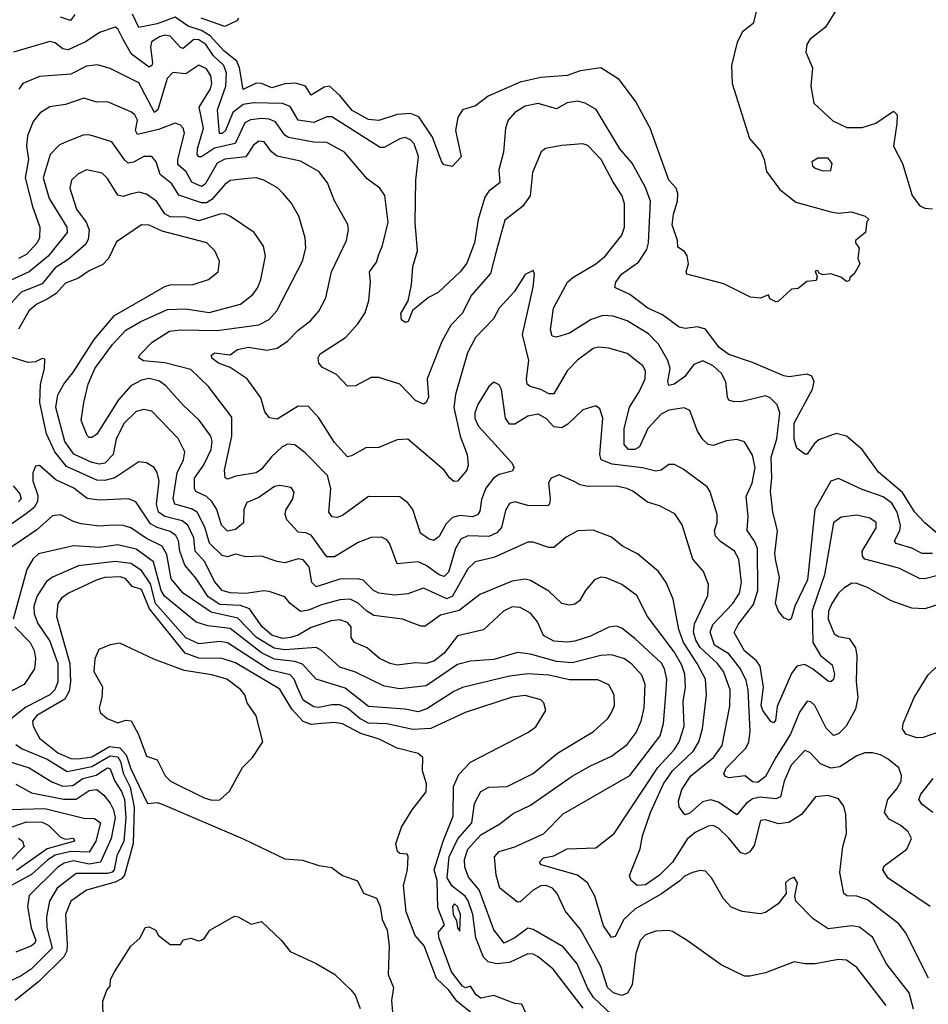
# Model space of a CAD drawing. Extents: x 1678431 to 1860718, y 384618 to 522882.
# Tile 64 of 256: x 1747029 to 1750508, y 446731 to 450500. Entities that reach past the tile are written whole.
import ezdxf

# ---------------------------------------------------------------- set-up
doc = ezdxf.new("R2010")
doc.units = 0

msp = doc.modelspace()

# ---------------------------------------------------------------- linework, layer by layer
at = {"layer": '0CON10XD'}
for points in [[(1749853.3, 450545), (1749838, 450485), (1749797, 450453), (1749776.7, 450413.3), (1749754.4, 450325), (1749757.8, 450255), (1749823.3, 450045), (1749866.9, 449995), (1749879.5, 449965), (1749888.3, 449918.3), (1749918.6, 449878.6), (1749939.6, 449849.6), (1750000.6, 449800.6), (1750135, 449764.2), (1750165, 449759.2), (1750214.1, 449764.1), (1750267, 449747), (1750280, 449735), (1750272.5, 449727.5), (1750267.5, 449685), (1750230, 449655), (1750230, 449645), (1750243.8, 449625), (1750238.8, 449585), (1750246.7, 449565), (1750225, 449527.5), (1750207.5, 449512.5), (1750205, 449500), (1750195, 449497.5), (1750173.8, 449513.8), (1750135, 449527.5), (1750105, 449522.5), (1750090, 449530), (1750085, 449540), (1750075, 449537.5), (1750083.3, 449515), (1750078.6, 449501.4), (1750043, 449497), (1750009.5, 449470.5), (1749985, 449468), (1749935, 449422.5), (1749925, 449420), (1749901.7, 449431.7), (1749897, 449447), (1749866.1, 449433.9), (1749827.7, 449437.7), (1749725, 449489.2), (1749583.3, 449525), (1749580.8, 449535), (1749590, 449565), (1749585.6, 449595.6), (1749575, 449612), (1749549.3, 449629.3), (1749548, 449655), (1749527.3, 449715), (1749532.1, 449755), (1749548.1, 449805), (1749549.5, 449835), (1749543.1, 449855), (1749515.3, 449885), (1749443.5, 450085), (1749387.7, 450187.7), (1749325, 450270.4), (1749255, 450315.3), (1749175, 450304), (1749125, 450286), (1749025, 450277.9), (1748945, 450260.9), (1748822.9, 450207.1), (1748775, 450170.4), (1748725, 450154.4), (1748707.5, 450125), (1748697.3, 450075), (1748720, 449975), (1748685, 449938), (1748655, 449944), (1748645, 449954), (1748609.8, 450049.8), (1748557.7, 450127.7), (1748525, 450140.2), (1748475, 450136.6), (1748405, 450113.5), (1748365, 450118.1), (1748302.7, 450152.7), (1748255, 450209.4), (1748215, 450244.7), (1748195, 450241.4), (1748145, 450210.5), (1748123.2, 450245), (1748087, 450257), (1748045, 450253.9), (1747995, 450239.1), (1747955, 450256), (1747935, 450257.1), (1747885, 450232.5), (1747871, 450315), (1747860.4, 450340.4), (1747810.6, 450380.6), (1747758.2, 450438.2), (1747725, 450458.6), (1747674.6, 450474.6), (1747625, 450510), (1747555.9, 450484.1), (1747485, 450469.6), (1747461.1, 450521.1)], [(1750167.5, 450555), (1750115, 450471.4), (1750055, 450424.2), (1750042.7, 450405), (1750040, 450375), (1750064.4, 450315), (1750058.5, 450245), (1750070.5, 450180.5), (1750143.1, 450113.1), (1750197, 450087), (1750255, 450087.5), (1750306.9, 450103.1), (1750375, 450150), (1750389.2, 450135), (1750387.9, 450102.1), (1750374.7, 450015), (1750409, 449949), (1750446.5, 449826.5), (1750475, 449788.7), (1750495, 449778.5), (1750525, 449776.2)], [(1747240.8, 450519.2), (1747223.2, 450496.8), (1747185, 450509.6)], [(1747867.5, 450505), (1747860, 450495), (1747815, 450474), (1747724.3, 450505)], [(1750564.6, 448514.6), (1750495, 448573.8), (1750455, 448615.4), (1750410.1, 448690.1), (1750317.3, 448767.3), (1750255.7, 448855), (1750195, 448906), (1750155, 448916.2), (1750089.1, 448890.9), (1750072.3, 448877.7), (1750045, 448836.7), (1750035, 448836.7), (1750005, 448860), (1749994.2, 448894.2), (1749994.8, 448954.8), (1750064.3, 449085), (1750070.9, 449115), (1750061.8, 449135), (1750045, 449143.3), (1749975, 449132.8), (1749955, 449135.9), (1749835, 449187.4), (1749745, 449217.8), (1749707.8, 449245), (1749655, 449314.7), (1749625, 449323.4), (1749578.1, 449318.1), (1749555, 449322.2), (1749490.5, 449370.5), (1749433.9, 449395), (1749365, 449447.3), (1749307.5, 449475), (1749311.9, 449495), (1749333.8, 449525), (1749398.5, 449571.5), (1749430.1, 449619.9), (1749436.7, 449645), (1749444.8, 449804.8), (1749425, 449857.5), (1749375, 449950.5), (1749327.1, 450005), (1749236.1, 450156.1), (1749195, 450180.7), (1749165, 450187.9), (1749125, 450181.2), (1749085, 450157.9), (1749015, 450178.7), (1748965, 450168.2), (1748925, 450144.6), (1748900, 450115), (1748888.9, 450085), (1748882.1, 449992.1), (1748863.8, 449925), (1748868.2, 449875), (1748825, 449843.5), (1748810.1, 449819.9), (1748784.1, 449735), (1748770.2, 449645), (1748741.7, 449568.3), (1748715.4, 449535), (1748631.5, 449455), (1748595, 449436.9), (1748533.1, 449386.9), (1748516.7, 449345), (1748505, 449340), (1748491.4, 449351.4), (1748488.8, 449375), (1748516.1, 449423.9), (1748528.9, 449485), (1748534.6, 449555), (1748552.3, 449615), (1748543.8, 449723.8), (1748546.5, 449885), (1748555.8, 449975.8), (1748539.7, 450025), (1748525, 450040), (1748505, 450048.4), (1748485, 450043.6), (1748425, 450010.3), (1748409.2, 450010.8), (1748225, 450127.4), (1748205, 450127.5), (1748155, 450106.8), (1748095.5, 450115.5), (1748065, 450167.2), (1748035, 450179), (1747925, 450181.1), (1747885, 450174.6), (1747845.5, 450145), (1747817.3, 450075), (1747805, 450064.1), (1747793.7, 450063.7), (1747786, 450155), (1747818.7, 450245), (1747820.7, 450295), (1747810.5, 450325), (1747771.9, 450361.9), (1747741.8, 450405), (1747715, 450422.6), (1747696.4, 450423.6), (1747655, 450390), (1747645, 450392.8), (1747605, 450436.4), (1747585, 450440.2), (1747564.6, 450434.6), (1747533.4, 450415), (1747530.4, 450395), (1747537.6, 450335), (1747535, 450324.3), (1747525, 450317.9), (1747457.3, 450367.3), (1747425, 450423.8), (1747405, 450464.4), (1747395, 450471.4), (1747335, 450450.7), (1747284.1, 450415.9), (1747215, 450384.8), (1747195, 450388.6), (1747165, 450410.7), (1747145, 450416.8), (1747005.6, 450375)], [(1748405, 449601.2), (1748418.8, 449635), (1748439.6, 449725), (1748426.9, 449826.9), (1748408, 449855), (1748360, 449890), (1748273.2, 449993.2), (1748205, 450029.2), (1748155, 450030.6), (1748058.2, 450048.2), (1748045, 450057.6), (1748008.5, 450108.5), (1747985, 450119), (1747955, 450121.3), (1747913, 450117), (1747890.9, 450105), (1747854.6, 450025.4), (1747775, 450008.1), (1747725, 449974.8), (1747715, 449974.7), (1747709, 449985), (1747709.6, 450005), (1747732.9, 450085), (1747716.4, 450165), (1747759.3, 450235), (1747764.4, 450255), (1747761.6, 450285), (1747745, 450311.4), (1747715, 450325.4), (1747665, 450292.2), (1747615, 450297.9), (1747593.3, 450275), (1747557.9, 450155), (1747545, 450143.9), (1747485, 450257.6), (1747375, 450312.5), (1747326.7, 450326.7), (1747285, 450321.8), (1747225, 450290.8), (1747105, 450282.2), (1747041.5, 450255), (1747025.7, 450234.3)], [(1750545, 448372), (1750495, 448359), (1750475, 448361.1), (1750395, 448400.3), (1750265.6, 448435), (1750255.8, 448445.8), (1750254.7, 448465), (1750308.2, 448555), (1750309.1, 448575), (1750285, 448591.5), (1750235, 448602.6), (1750174.8, 448595.2), (1750145.8, 448574.2), (1750110.4, 448375), (1750098.1, 448338.1), (1750063.6, 448236.4), (1750066.2, 448115), (1750095, 448065.3), (1750140.2, 448030.2), (1750148.9, 447995), (1750145.8, 447974.2), (1750135, 447965.5), (1750125, 447968.2), (1750065.4, 448015.4), (1750035, 448031.7), (1750005.5, 448024.5), (1749985, 447996.4), (1749930, 447870), (1749923.4, 447816.6), (1749915, 447807.5), (1749905, 447812.9), (1749875, 447854.7), (1749868.3, 447875), (1749877.4, 447945), (1749864.4, 448024.4), (1749850.8, 448045), (1749805, 448084.2), (1749764.4, 448154.4), (1749780.2, 448185), (1749839, 448261), (1749855.2, 448315.2), (1749853.8, 448475), (1749843.2, 448503.2), (1749815, 448544.5), (1749818.8, 448598.8), (1749811.2, 448675), (1749833.9, 448725), (1749844.8, 448785.2), (1749835, 448833.3), (1749803.9, 448883.9), (1749775, 448892.1), (1749735, 448887.1), (1749685, 448870), (1749665, 448873.8), (1749645, 448892.2), (1749624.3, 448924.3), (1749595, 449004.2), (1749573.7, 449013.7), (1749515, 449004.4), (1749485, 448989.8), (1749434, 448935), (1749402.1, 448865), (1749385, 448853.8), (1749360, 448855), (1749344, 448874), (1749343.8, 448933.8), (1749363.8, 449016.2), (1749401.7, 449075), (1749424.7, 449125), (1749425.9, 449155), (1749415.5, 449175), (1749355, 449222.3), (1749285, 449242.7), (1749245, 449246.7), (1749225, 449241.2), (1749165, 449196.2), (1749125.8, 449155.8), (1749075, 449067.3), (1749055, 449066.9), (1749025, 449083.5), (1748984, 449095), (1748972.5, 449105), (1748969.3, 449125), (1748978.4, 449195), (1748954.2, 449295), (1748995.6, 449475.6), (1749000, 449525), (1748995, 449540), (1748965, 449523.8), (1748922.6, 449457.4), (1748865, 449395.6), (1748843.8, 449355), (1748775, 449283.8), (1748744.2, 449225), (1748697.3, 449065), (1748691.3, 449015), (1748715.2, 448905.2), (1748742.3, 448835), (1748746.8, 448795), (1748740.8, 448775), (1748705, 448733.6), (1748691.7, 448731.7), (1748675, 448745.7), (1748654.4, 448775), (1748515, 448893.6), (1748475, 448891.1), (1748405, 448861.9), (1748355, 448861.4), (1748300.3, 448829.7), (1748285, 448826.9), (1748235, 448881.5), (1748175, 448975.6), (1748135, 449018.5), (1748095, 449020), (1748015, 448970.5), (1747985.5, 448975.5), (1747968, 448998), (1747952.2, 449052.2), (1747900, 449125), (1747835, 449168.9), (1747790, 449185), (1747765, 449204.4), (1747763.5, 449215), (1747775, 449224.4), (1747835, 449216.5), (1747862.7, 449237.3), (1747905, 449245.8), (1747975, 449235.2), (1748015, 449241.9), (1748055, 449269.7), (1748095, 449311.3), (1748142.7, 449347.3), (1748175, 449384.3), (1748201.5, 449435), (1748222.5, 449535), (1748280.4, 449655), (1748287.7, 449695), (1748285.3, 449715.3), (1748235, 449805.7), (1748208.2, 449875), (1748175, 449919.2), (1748105, 449958.6), (1748015, 449977.8), (1747993.8, 449993.8), (1747965, 450032.3), (1747945, 450035.3), (1747925, 450020), (1747894.7, 449975.3), (1747814.6, 449965.4), (1747785, 449950.5), (1747739.9, 449870.1), (1747725, 449861.3), (1747687.9, 449877.9), (1747667.1, 449917.1), (1747634.8, 449945), (1747634.2, 449965), (1747660, 450065), (1747655.5, 450085), (1747645, 450095.6), (1747625, 450103.3), (1747560.9, 450079.1), (1747480.3, 450060.3), (1747473.2, 450075), (1747479.7, 450115), (1747470, 450135), (1747455, 450146.7), (1747365, 450185.3), (1747325, 450184.2), (1747275, 450198.8), (1747205, 450174.7), (1747145, 450166), (1747107.1, 450142.9), (1747080.5, 450109.5), (1747059.6, 450055), (1747054.8, 450015), (1747063.1, 449965), (1747050.3, 449895), (1747078.3, 449785), (1747106.4, 449705), (1747104.8, 449665), (1747096.2, 449645), (1747055, 449600.4), (1747025, 449586)], [(1750575, 448270.4), (1750495, 448244.1), (1750445, 448246.8), (1750366, 448275), (1750275, 448325.9), (1750235, 448341.5), (1750215, 448342.2), (1750185, 448323.8), (1750164, 448305), (1750139.1, 448265), (1750126.7, 448235), (1750125.3, 448205), (1750148.4, 448148.4), (1750165, 448138.7), (1750205, 448131.2), (1750229.8, 448095), (1750234.2, 448065), (1750231.6, 447965), (1750238.5, 447905), (1750229.9, 447860.1), (1750194, 447795), (1750165, 447765.5), (1750145, 447759.1), (1750117.7, 447787.7), (1750073.8, 447875), (1750059.1, 447889.1), (1750045, 447890.9), (1750015, 447848.8), (1749981.3, 447765), (1749924, 447675), (1749885, 447602.3), (1749855, 447580.3), (1749835, 447582.2), (1749806.7, 447605), (1749745, 447598), (1749732.2, 447602.2), (1749725, 447612.5), (1749734.8, 447635), (1749809.2, 447710.8), (1749821.1, 447735), (1749825.6, 447775), (1749818.4, 447935), (1749810.6, 447970.6), (1749788.8, 448015), (1749745, 448072.5), (1749689.5, 448105), (1749672.8, 448155), (1749683.5, 448185), (1749760, 448265), (1749785.2, 448305), (1749793, 448345), (1749782.4, 448435), (1749766.2, 448465), (1749712.3, 448502.3), (1749693, 448523), (1749690.3, 448545), (1749699.6, 448575), (1749700.4, 448605), (1749673, 448693), (1749661.4, 448711.4), (1749569.4, 448779.4), (1749536.8, 448796.8), (1749515, 448797.1), (1749485, 448775.4), (1749465, 448771.6), (1749414.5, 448784.5), (1749298.3, 448798.3), (1749256.1, 448815), (1749250.4, 448835), (1749261.8, 448975), (1749250.6, 449010.6), (1749235, 449022), (1749185, 449006.5), (1749128.5, 448951.5), (1749105, 448936.8), (1749075, 448941.2), (1749045, 448972.5), (1749015, 448990), (1748975, 448981.9), (1748925, 448951.2), (1748905, 448951.5), (1748890, 448975), (1748873.6, 449083.6), (1748865, 449102.5), (1748845, 449112.5), (1748825, 449095.7), (1748783.8, 449026.2), (1748771.4, 448995), (1748771.9, 448975), (1748785.3, 448945), (1748911.8, 448805), (1748922.5, 448785), (1748915, 448771.5), (1748865, 448759), (1748842.9, 448745), (1748814.2, 448705.8), (1748797.3, 448662.7), (1748791.5, 448618.5), (1748783.5, 448605), (1748763.8, 448596.2), (1748715, 448601.6), (1748686.3, 448593.7), (1748661, 448569), (1748635, 448521.1), (1748615, 448506.5), (1748595, 448512.2), (1748564.1, 448534.1), (1748534.6, 448625), (1748515, 448650.9), (1748485, 448673.8), (1748365, 448673.9), (1748265, 448602.3), (1748245, 448594.7), (1748226.2, 448596.2), (1748212.5, 448615), (1748220.8, 448705), (1748207.6, 448755), (1748121.9, 448841.9), (1748082.4, 448872.4), (1748055, 448874.7), (1748034.6, 448865), (1747993.3, 448826.7), (1747955, 448779.2), (1747935, 448765.7), (1747857.3, 448752.7), (1747825, 448740.9), (1747815.4, 448745.4), (1747812.9, 448775), (1747842, 448905), (1747841.7, 448978.3), (1747752.4, 449095), (1747685, 449160.8), (1747585, 449186.3), (1747503.3, 449193.3), (1747485.7, 449205), (1747488.1, 449215), (1747536.9, 449265), (1747602.5, 449307.5), (1747645, 449312.5), (1747785, 449310), (1747945, 449331.4), (1747985, 449352.5), (1748013.9, 449385), (1748111.6, 449575), (1748124.6, 449625), (1748122.9, 449665), (1748098.1, 449748.1), (1748069.1, 449799.1), (1748038.1, 449835), (1748015.8, 449855.8), (1747964.2, 449885), (1747935, 449894.1), (1747902.4, 449892.4), (1747835, 449884.2), (1747815, 449869.4), (1747765, 449811.2), (1747745, 449799.3), (1747725, 449798.7), (1747638.1, 449828.1), (1747611.6, 449871.6), (1747566.8, 449906.8), (1747552.2, 449955), (1747535, 449976.1), (1747505, 449976.6), (1747465, 449954.7), (1747445, 449950.9), (1747431.4, 449961.4), (1747381.6, 450031.6), (1747295, 450058.8), (1747272.8, 450057.2), (1747205, 450031.5), (1747180.7, 450019.3), (1747146.1, 449983.9), (1747119, 449895), (1747142.4, 449815), (1747209.2, 449705), (1747210.6, 449685), (1747138.8, 449595), (1747064.9, 449535.1), (1746995, 449502.9)], [(1750525, 448456.6), (1750485, 448455.8), (1750445, 448476.2), (1750384.8, 448494.8), (1750378.9, 448505), (1750399, 448545), (1750401.9, 448565), (1750389.4, 448615), (1750368.6, 448648.6), (1750335, 448672.8), (1750255, 448701.2), (1750165, 448743.8), (1750135, 448732.7), (1750074, 448625), (1750046.4, 448355), (1749996.7, 448255), (1749983.4, 448206.6), (1749975, 448201.1), (1749955, 448210.4), (1749935, 448235.6), (1749922.9, 448265), (1749938.9, 448365), (1749925, 448428.8), (1749921.2, 448455), (1749931.1, 448545), (1749913.2, 448615), (1749903.8, 448695), (1749909.3, 448745), (1749907.2, 448825), (1749928.2, 448895), (1749940.2, 448995), (1749929.6, 449025), (1749902.3, 449052.3), (1749885, 449059.6), (1749795, 449038.4), (1749765, 449036.9), (1749745, 449043.3), (1749738.9, 449055), (1749733.1, 449113.1), (1749715.9, 449145), (1749685, 449174.8), (1749645, 449194.1), (1749610, 449180), (1749575, 449132.6), (1749535, 449104.1), (1749515, 449099.2), (1749510.8, 449115), (1749520, 449165), (1749511.6, 449195), (1749475, 449257.3), (1749436.9, 449296.9), (1749355, 449347.2), (1749302, 449365), (1749262.5, 449367.5), (1749218, 449352), (1749135, 449299.2), (1749085, 449284.2), (1749068.6, 449288.6), (1749062.2, 449312.2), (1749072.8, 449395), (1749127.2, 449495), (1749146.9, 449513.1), (1749235.4, 449565), (1749271.5, 449595), (1749334.5, 449675), (1749344.6, 449705), (1749344.7, 449795), (1749336.6, 449825), (1749299.8, 449879.8), (1749255.3, 449965), (1749205, 450017.7), (1749185, 450024.6), (1749105, 450018), (1749043.1, 450006.9), (1749026.3, 449993.7), (1748993.4, 449915), (1748984.2, 449825), (1748954, 449785), (1748887.4, 449732.6), (1748855, 449618), (1748831.5, 449528.5), (1748758.8, 449445), (1748723.3, 449375), (1748679.7, 449330.3), (1748645, 449267.8), (1748589.6, 449125), (1748594.5, 449055), (1748585.4, 449034.6), (1748575, 449028.6), (1748545, 449042.2), (1748485, 449104.5), (1748405, 449130), (1748375, 449129.6), (1748315, 449098.2), (1748285, 449096.5), (1748242, 449142), (1748188.8, 449168.8), (1748174.4, 449185), (1748172.5, 449205), (1748179.7, 449220.3), (1748276.3, 449283.7), (1748324, 449336), (1748352.2, 449377.8), (1748366.2, 449425), (1748372.2, 449495), (1748368.9, 449535), (1748395, 449571.4), (1748405, 449601.2)], [(1750105, 449920.9), (1750135, 449922), (1750139.7, 449949.7), (1750125, 449970), (1750085, 449970), (1750062.9, 449955), (1750065, 449940), (1750075, 449931.1), (1750105, 449920.9)], [(1750515, 447104.5), (1750355, 447213.9), (1750334.5, 447245), (1750338.8, 447261.2), (1750426.7, 447325), (1750444.5, 447365), (1750431.2, 447391.2), (1750402.9, 447415), (1750358.8, 447438.8), (1750340.4, 447465), (1750353.4, 447515), (1750387.8, 447555), (1750403.8, 447585), (1750406.3, 447606.3), (1750395.3, 447635.3), (1750355, 447669.1), (1750325, 447685.4), (1750295, 447693.5), (1750265, 447693.3), (1750235, 447681.5), (1750170.1, 447639.9), (1750135, 447634.3), (1750095, 447651.4), (1750055, 447694.6), (1750035, 447702.3), (1749983.8, 447646.2), (1749956.3, 447585), (1749942.8, 447525), (1749925, 447517.2), (1749865, 447523), (1749835, 447517.6), (1749810.5, 447499.5), (1749775, 447456.1), (1749705, 447504.3), (1749675, 447513.2), (1749644.2, 447505.8), (1749595, 447462.2), (1749576, 447456), (1749555, 447486.7), (1749551.8, 447508.2), (1749565, 447552.9), (1749598.6, 447605), (1749685.3, 447675), (1749719, 447721), (1749748.3, 447871.7), (1749749.2, 447935), (1749723.5, 448005), (1749701.1, 448035), (1749635, 448096), (1749618.1, 448125), (1749609.6, 448155), (1749613.1, 448186.9), (1749663.5, 448295), (1749667.2, 448337.2), (1749647.4, 448387.4), (1749607.3, 448435), (1749565.9, 448565.9), (1749537.6, 448607.6), (1749478.7, 448638.7), (1749432.9, 448652.9), (1749376.9, 448695), (1749354, 448705), (1749315, 448714.1), (1749205, 448712.3), (1749175, 448719.1), (1749155, 448730.9), (1749095, 448756.9), (1749064.2, 448745), (1749053.8, 448726.2), (1749060.6, 448665), (1749057.9, 448645), (1749051.1, 448638.9), (1748975, 448640.4), (1748925.3, 448654.7), (1748905, 448647.7), (1748889.1, 448620.9), (1748873.8, 448556.2), (1748856, 448535), (1748825, 448521.2), (1748745, 448524.3), (1748718.6, 448511.4), (1748698.5, 448475), (1748670.7, 448385), (1748655, 448368.9), (1748635, 448374.8), (1748585, 448410.2), (1748555, 448423.8), (1748475, 448416.9), (1748445, 448495.6), (1748435, 448508.9), (1748415, 448518.9), (1748375, 448518.2), (1748325, 448498.5), (1748235, 448443.4), (1748205, 448443.5), (1748145, 448525.9), (1748125, 448535.8), (1748095, 448538.5), (1748052.5, 448585), (1748045.3, 448605), (1748047.8, 448622.2), (1748075.5, 448665), (1748080.7, 448690.7), (1748068.8, 448708.8), (1748025, 448716.9), (1748005, 448713.4), (1747945, 448670.9), (1747898.3, 448651.7), (1747888, 448625), (1747886.7, 448573.3), (1747855, 448548.2), (1747825, 448542.1), (1747801.3, 448565), (1747784.4, 448625), (1747765.1, 448655.1), (1747745, 448674.2), (1747703.8, 448693.8), (1747697.9, 448705), (1747698.9, 448745), (1747734.9, 448795.1), (1747762, 448855), (1747765.7, 448885), (1747760.6, 448905), (1747716.5, 448966.5), (1747655, 449023.8), (1747588.6, 449098.6), (1747565, 449115.7), (1747525, 449125.9), (1747495, 449119.6), (1747455, 449097.6), (1747407.9, 449045), (1747325, 448913.1), (1747305, 448900.6), (1747295, 448900), (1747287.4, 448907.4), (1747264.7, 448965), (1747275.2, 449034.8), (1747291.5, 449105), (1747316.7, 449165), (1747385, 449255.9), (1747435, 449310.7), (1747493.1, 449345), (1747595, 449390.9), (1747665, 449393.4), (1747755, 449378.3), (1747875, 449410.3), (1747921.9, 449448.1), (1747941.2, 449475), (1747952.9, 449505), (1747970.4, 449595), (1747963.1, 449633.1), (1747927.5, 449685), (1747835.9, 449745.9), (1747815, 449756), (1747795.3, 449755.3), (1747715, 449730), (1747665, 449743.3), (1747605, 449744.8), (1747585, 449756.5), (1747552.4, 449805), (1747515, 449831.8), (1747485, 449839.1), (1747451.8, 449831.8), (1747425, 449823.5), (1747405, 449828.5), (1747365, 449892.3), (1747345, 449912.8), (1747285, 449925.3), (1747251.5, 449908.5), (1747227.3, 449885), (1747221.6, 449855), (1747246.9, 449775), (1747283.3, 449725), (1747295.4, 449695.4), (1747291.5, 449658.5), (1747280.7, 449639.3), (1747215, 449582.2), (1747165, 449550.4), (1747115, 449488.3), (1747035, 449456.8), (1746985, 449401.9)], [(1750509.1, 446830.9), (1750420.7, 447005), (1750395, 447039.2), (1750275, 447130.9), (1750235, 447144.2), (1750196.4, 447146.4), (1750184.6, 447155), (1750170, 447235), (1750181.4, 447335), (1750195.6, 447385), (1750192.9, 447457.1), (1750185, 447488.8), (1750165, 447517.1), (1750125, 447530), (1750076.7, 447525), (1750022.9, 447457.1), (1749973.7, 447426.3), (1749935, 447421.8), (1749885, 447436.8), (1749866.1, 447433.9), (1749841.6, 447338.4), (1749825, 447314.6), (1749808.8, 447305), (1749790, 447310), (1749745, 447366), (1749705, 447404.7), (1749685, 447414.7), (1749665, 447413.1), (1749615, 447388.5), (1749585, 447362.7), (1749567.6, 447335), (1749529.2, 447275), (1749478.9, 447225), (1749425, 447187.8), (1749393.8, 447185), (1749371.2, 447205), (1749364.2, 447224.2), (1749404.5, 447325.5), (1749413.9, 447376.1), (1749444.1, 447465), (1749494.5, 447575), (1749528.6, 447625), (1749609.4, 447700.6), (1749629.2, 447735), (1749644, 447785), (1749658.7, 447915), (1749654.8, 447975), (1749623.8, 448035), (1749570.9, 448115), (1749553, 448165), (1749532, 448282), (1749504.6, 448345), (1749475, 448387.5), (1749418.5, 448435), (1749395.3, 448455.3), (1749337.3, 448485), (1749295, 448518.8), (1749225, 448546.1), (1749166.9, 448543.1), (1749121.7, 448518.3), (1749075, 448479.1), (1749055, 448478.8), (1748995, 448499.5), (1748975, 448499.5), (1748845, 448440.9), (1748773.1, 448425), (1748745, 448397.9), (1748686.7, 448293.3), (1748665, 448282.7), (1748575, 448323), (1748515, 448302.5), (1748465, 448297.1), (1748405, 448304.5), (1748384.2, 448315), (1748345, 448353.9), (1748325, 448359.7), (1748255, 448357.6), (1748165, 448328.1), (1748147.5, 448345), (1748137.1, 448405), (1748115, 448431.8), (1748095, 448436.2), (1748045, 448420.5), (1748015.2, 448425.2), (1747954.5, 448445.5), (1747895, 448443.8), (1747855, 448453.8), (1747825, 448444), (1747805, 448448.5), (1747756.2, 448496.2), (1747737.6, 448557.6), (1747709.2, 448615), (1747687.2, 448627.2), (1747623.4, 448645), (1747616.7, 448665), (1747631.6, 448765), (1747656.1, 448815), (1747660.9, 448845), (1747636.3, 448896.3), (1747535, 449001.5), (1747505, 449007.3), (1747475, 448999.6), (1747428.9, 448955), (1747398.3, 448895), (1747387.1, 448835), (1747355, 448802.3), (1747335, 448798.5), (1747305, 448804.5), (1747236.8, 448836.8), (1747201.8, 448885), (1747168, 449015), (1747175, 449063.1), (1747197.6, 449105), (1747235, 449152), (1747314.6, 449275.4), (1747392.5, 449367.5), (1747585, 449478.8), (1747605.3, 449484.7), (1747693.6, 449486.4), (1747752.5, 449505), (1747788.6, 449535), (1747794.5, 449575), (1747776.9, 449615), (1747746, 449646), (1747575, 449689.8), (1747525, 449712.7), (1747495.8, 449714.2), (1747400.1, 449649.9), (1747369.6, 449585), (1747347.9, 449562.1), (1747295, 449537.8), (1747255, 449509.7), (1747205, 449491.6), (1747168.4, 449451.6), (1747135, 449429.5), (1747095, 449410.7), (1747065, 449386.3), (1747024.5, 449315.5)], [(1750452.1, 446712.1), (1750434.7, 446775), (1750348.4, 446885), (1750295, 446987.7), (1750245, 447025.3), (1750215, 447030.8), (1750125, 447020), (1750067.7, 447057.7), (1750000.8, 447125), (1749997.5, 447145), (1750008, 447195), (1749995, 447216.7), (1749975, 447208.8), (1749961.2, 447195), (1749963.8, 447155), (1749934, 447115), (1749885, 447082), (1749865, 447077.1), (1749795, 447085.6), (1749753.1, 447103.1), (1749724.6, 447134.6), (1749678.6, 447215), (1749655, 447240), (1749635, 447242.9), (1749605, 447235.4), (1749575, 447220.9), (1749557.1, 447202.9), (1749486.3, 447153.7), (1749384.7, 447095), (1749342.7, 447055), (1749309.4, 446990.6), (1749295, 446986.5), (1749265, 447030.6), (1749231.4, 447145), (1749203.3, 447195), (1749164.6, 447224.6), (1749026, 447265), (1749020, 447275), (1749035, 447291.2), (1749075, 447298.9), (1749125, 447325.8), (1749235, 447330), (1749305, 447384.3), (1749473.1, 447636.9), (1749535, 447704.3), (1749554.4, 447735), (1749573.3, 447795), (1749570.2, 447889.8), (1749579, 447945), (1749575.9, 447995), (1749565, 448028.7), (1749535, 448080.2), (1749432.5, 448215), (1749392.5, 448295), (1749335, 448338.2), (1749275, 448363.6), (1749253.8, 448366.2), (1749230, 448355), (1749195.6, 448315), (1749172.9, 448275), (1749155, 448262.2), (1749135, 448258.9), (1749105, 448265.5), (1749055, 448311.5), (1748985, 448353.3), (1748965, 448357.5), (1748915, 448350.2), (1748790.6, 448299.4), (1748712, 448238), (1748640.3, 448219.7), (1748582.3, 448177.7), (1748565, 448178.2), (1748495, 448204.7), (1748385, 448218.4), (1748358.2, 448235), (1748325, 448266.2), (1748295, 448281.2), (1748255, 448279.4), (1748185, 448260.1), (1748135, 448238.8), (1748105, 448234.7), (1748064.4, 448265), (1748045, 448290), (1747985, 448310.9), (1747963.8, 448313.8), (1747895, 448303.8), (1747835, 448305.6), (1747805, 448314.8), (1747775, 448348.9), (1747738.5, 448425), (1747701.4, 448465), (1747696.6, 448516.6), (1747672.5, 448565), (1747651.9, 448581.9), (1747585, 448598.4), (1747561.2, 448615), (1747553, 448645), (1747563, 448733), (1747556.2, 448766.2), (1747544.3, 448785), (1747515, 448803.6), (1747485, 448807.1), (1747393.7, 448746.3), (1747355, 448736.4), (1747325, 448736.7), (1747208.9, 448788.9), (1747164.2, 448845), (1747132.3, 448915), (1747106, 449034), (1747109.2, 449105), (1747124.2, 449164.2), (1747125, 449200), (1747115, 449203.3), (1747089.8, 449190.2), (1747062.1, 449187.9), (1746932.4, 449227.6)], [(1750346.6, 446726.6), (1750235, 446871.8), (1750195, 446900), (1750165, 446902), (1750075, 446886.1), (1750035, 446885.5), (1749995, 446893.5), (1749885, 446850.8), (1749825, 446837.8), (1749805, 446838.9), (1749715, 446881.5), (1749585, 446975.5), (1749528.8, 447008.8), (1749513.6, 447013.6), (1749465, 447010.4), (1749425, 446996.9), (1749405.6, 446974.4), (1749388.3, 446925), (1749374.7, 446805), (1749356.8, 446773.2), (1749335, 446764.7), (1749302.5, 446775), (1749280.3, 446795), (1749253.9, 446875), (1749227.4, 446925), (1749177, 447017), (1749118.2, 447088.2), (1749087.1, 447155), (1749068.9, 447175), (1749045, 447185.2), (1749025, 447183.8), (1748995, 447167.1), (1748945, 447122.7), (1748935, 447121.5), (1748867.1, 447175), (1748853.3, 447225), (1748847.8, 447295), (1748865.7, 447315), (1748925, 447334), (1749035, 447383.3), (1749110.7, 447459.3), (1749365, 447606), (1749481.2, 447758.8), (1749494.8, 447805), (1749503, 447917), (1749506.7, 447975), (1749497.9, 448015), (1749486.4, 448036.4), (1749385, 448131.1), (1749335, 448170), (1749315, 448177.7), (1749285, 448174.1), (1749215, 448140.5), (1749155, 448121.2), (1749125, 448116.4), (1749075, 448120.2), (1749035, 448142.1), (1749011.3, 448195), (1748985, 448228.5), (1748945, 448250), (1748915, 448251.6), (1748881.8, 448235), (1748805, 448164.6), (1748705, 448140.9), (1748655, 448074.3), (1748615, 448044.8), (1748585, 448034.7), (1748545, 448037.6), (1748475, 448029.1), (1748447.5, 448035), (1748406.9, 448055), (1748359.4, 448095), (1748311.4, 448115), (1748297.8, 448135), (1748298.4, 448175), (1748285, 448192.3), (1748255, 448202.9), (1748221.4, 448198.6), (1748145, 448173.3), (1748095, 448144.2), (1748065.6, 448135), (1748035, 448131.2), (1747995, 448144), (1747957.9, 448175), (1747909.3, 448245), (1747875, 448256.7), (1747795, 448260.6), (1747750.3, 448290.3), (1747705, 448361.1), (1747661.4, 448411.4), (1747641.8, 448465), (1747637.5, 448505), (1747626.9, 448525), (1747605, 448540.5), (1747555, 448555.4), (1747530.1, 448570.1), (1747474.4, 448654.4), (1747445.2, 448665.2), (1747335, 448660.7), (1747287.4, 448667.4), (1747236.5, 448706.5), (1747168, 448738), (1747105, 448793.3), (1747089.1, 448790.9), (1747079.2, 448765), (1747079.7, 448735), (1747098.2, 448678.2), (1747097.8, 448655), (1747085, 448632.9), (1747055, 448608.9), (1746911.2, 448508.8)], [(1747003.9, 448715), (1747029.4, 448685), (1747034.8, 448665), (1747025, 448654.5)], [(1749295, 446691.7), (1749226.6, 446756.6), (1749203.8, 446793.8), (1749163.8, 446885), (1749110.2, 446950.2), (1748995, 447016.8), (1748975, 447022.2), (1748925, 446985.3), (1748883.8, 446965), (1748845, 447016.2), (1748789.1, 447169.1), (1748747.1, 447217.1), (1748733.6, 447255), (1748732.4, 447285), (1748745.2, 447325), (1748795, 447379), (1748868.1, 447421.9), (1748918.4, 447461.6), (1748985, 447493.4), (1749145, 447603.5), (1749215, 447644.1), (1749295, 447680.7), (1749355, 447724.7), (1749389.4, 447770.6), (1749408.4, 447815), (1749419.8, 447865), (1749423.8, 447955), (1749411, 447991), (1749373.1, 448033.1), (1749345, 448052.5), (1749295, 448068.1), (1749255, 448066.1), (1749145, 448038.2), (1749085, 448043.5), (1748985, 448071), (1748935, 448077.8), (1748845, 448050.4), (1748755.6, 448044.4), (1748705, 448031.6), (1748585, 447950.2), (1748485, 447937.8), (1748425, 447948.5), (1748315, 448002.6), (1748255, 448021.6), (1748185, 448085.3), (1748165, 448095.9), (1748045, 448087.4), (1748004.2, 448094.2), (1747936.4, 448135), (1747865, 448209.1), (1747761.9, 448231.9), (1747654.7, 448305), (1747609, 448359), (1747593, 448453), (1747574.6, 448484.6), (1747515, 448514.2), (1747455, 448555.2), (1747425, 448563.5), (1747384.7, 448564.7), (1747335, 448561), (1747265, 448570.5), (1747235, 448578.2), (1747185, 448603.8), (1747155, 448600.9), (1747095, 448546.7), (1746975.2, 448464.8)], [(1749186.3, 446716.3), (1749072.4, 446865), (1749015, 446912), (1748995, 446922.7), (1748975, 446924), (1748905, 446891), (1748855.4, 446885.4), (1748823.4, 446893.4), (1748805, 446911.6), (1748776.1, 446985), (1748764.1, 447075), (1748746.7, 447126.7), (1748734.5, 447144.5), (1748685, 447182.8), (1748665.9, 447215), (1748673.6, 447295), (1748706.5, 447363.5), (1748760.7, 447425), (1748770.2, 447499.8), (1748795.2, 447544.8), (1748825, 447562), (1748895.2, 447564.8), (1748995, 447614.7), (1749087.9, 447692.1), (1749226.7, 447775), (1749281.5, 447825), (1749294.6, 447845), (1749306.2, 447875), (1749305.5, 447915), (1749285, 447953.3), (1749242.8, 447972.8), (1749135, 447972.9), (1749055, 447990.5), (1748975, 447996.3), (1748905, 447987.1), (1748725, 447943), (1748691.7, 447928.3), (1748587.7, 447862.3), (1748555, 447850.2), (1748505, 447860.7), (1748365, 447870), (1748275, 447940.5), (1748165, 447975.9), (1748112.3, 448032.3), (1748082.5, 448042.5), (1748005, 448052.2), (1747955.6, 448075.6), (1747835, 448168.8), (1747749.2, 448179.2), (1747705, 448193.8), (1747583.2, 448293.2), (1747571.1, 448315), (1747541.6, 448425), (1747475, 448472.4), (1747405, 448489.5), (1747335, 448479.5), (1747235, 448485.2), (1747201.6, 448478.4), (1747101.1, 448455), (1747080, 448435), (1747056.1, 448395), (1747004.7, 448205)], [(1748975, 446680), (1748951.7, 446731.7), (1748925, 446733.8), (1748845, 446764.6), (1748794.5, 446754.5), (1748777.1, 446767.1), (1748755, 446800), (1748736.7, 446793.3), (1748725, 446800), (1748682.2, 446855), (1748633.9, 446986.1), (1748632.8, 447007.2), (1748656.2, 447035), (1748630.5, 447100.5), (1748627.1, 447205), (1748615.9, 447245), (1748650.3, 447355), (1748689.5, 447450.5), (1748690.4, 447565), (1748710.2, 447609.8), (1748755, 447657.4), (1748975, 447771.4), (1749005, 447792.5), (1749043.8, 447855), (1749036, 447885), (1749025, 447895.8), (1748965, 447913.3), (1748915, 447906.7), (1748735, 447847.7), (1748603.6, 447786.4), (1748535, 447782.4), (1748435, 447804.3), (1748365, 447807.4), (1748333.3, 447823.3), (1748284.5, 447864.5), (1748255, 447877.2), (1748225, 447877.2), (1748175, 447866.3), (1748155, 447868.9), (1748115, 447895.3), (1748093, 447943), (1748080.6, 447975), (1748065, 447992), (1747985, 448011.4), (1747825, 448114.2), (1747795, 448119), (1747715, 448110.2), (1747665, 448133.9), (1747549.7, 448265), (1747530.6, 448340.6), (1747495, 448391.3), (1747455, 448417.7), (1747395, 448425.7), (1747255, 448408.7), (1747155, 448366.1), (1747131.4, 448348.6), (1747095.9, 448294.1), (1747083.4, 448255), (1747084.8, 448225), (1747098.6, 448188.6), (1747145, 448121.2), (1747175.6, 448035), (1747175.2, 447965), (1747164.3, 447935), (1747144.7, 447915), (1747052.4, 447867.6), (1746997.6, 447825)], [(1748765, 446692.2), (1748702.8, 446742.8), (1748673, 446785), (1748625, 446830), (1748577.8, 446955), (1748544, 446994), (1748508.8, 447085), (1748499.2, 447185), (1748514, 447245), (1748516.2, 447296.2), (1748513.3, 447305), (1748485, 447307.5), (1748475.5, 447315.5), (1748469.2, 447345), (1748491, 447409), (1748532, 447475), (1748585.5, 447544.5), (1748587.5, 447575), (1748571.1, 447625), (1748573.1, 447675), (1748555, 447690.5), (1748475, 447710.8), (1748405.6, 447745), (1748335, 447766.9), (1748265, 447804.8), (1748235, 447809.8), (1748184.6, 447805.4), (1748145, 447802.1), (1748115, 447813.4), (1748070.8, 447860.8), (1748025, 447936.7), (1747855, 448037.3), (1747805, 448054.8), (1747715, 448055.6), (1747663.1, 448075), (1747525.9, 448245), (1747495, 448318.3), (1747460.3, 448330.3), (1747435, 448359), (1747415, 448367), (1747355, 448364.8), (1747325.4, 448355), (1747215.5, 448304.5), (1747188.9, 448285), (1747175.8, 448265), (1747170.6, 448215), (1747221.3, 448035), (1747224, 447965), (1747219, 447929), (1747201.5, 447898.5), (1747095, 447836.8), (1747078.6, 447815), (1747080.7, 447795), (1747105, 447749.7), (1747175, 447693.4), (1747225, 447671.5), (1747255, 447670.2), (1747305, 447677.9), (1747372.7, 447717.3), (1747412.6, 447712.6), (1747437.4, 447685), (1747455, 447631.7), (1747518.8, 447498.8), (1747555, 447502.7), (1747575, 447497.3), (1747885, 447364.3), (1748045, 447286.9), (1748112.3, 447282.3), (1748175, 447262), (1748225, 447253.8), (1748247, 447237), (1748265, 447224), (1748323, 447203), (1748346.1, 447156.1), (1748395, 447137.5), (1748410, 447105), (1748416.7, 447055), (1748436.2, 447015), (1748443.9, 446953.9), (1748440, 446845), (1748460, 446795), (1748452.5, 446745), (1748457.8, 446685)], [(1747010.5, 448175), (1747069.1, 448115), (1747084.7, 448085), (1747090, 448055), (1747085.3, 448015), (1747046.4, 447955), (1746975, 447918.2)], [(1747765, 447512.7), (1747795, 447512.9), (1747833, 447547), (1747882.7, 447637.3), (1747921.2, 447675), (1747960, 447735), (1747934.3, 447835), (1747900, 447885), (1747891.2, 447915), (1747875, 447936), (1747822, 447975), (1747765, 447991.3), (1747658.9, 448008.9), (1747542.4, 448052.4), (1747413, 448113), (1747375, 448106.7), (1747331.7, 448088.3), (1747317, 448053), (1747313.3, 448005), (1747346.1, 447946.1), (1747344, 447905), (1747332.9, 447865), (1747337.3, 447847.3), (1747364.3, 447824.3), (1747405, 447807.5), (1747435, 447818), (1747455.5, 447815.5), (1747483.6, 447763.6), (1747515, 447680), (1747555, 447666), (1747586.7, 447605), (1747606.9, 447585), (1747735, 447521.4), (1747765, 447512.7)], [(1750555, 447775.5), (1750488.6, 447751.4), (1750465, 447750.9), (1750422.9, 447765), (1750409.3, 447785), (1750411.9, 447805), (1750454.8, 447905), (1750508, 447992), (1750614.7, 448095)], [(1747014.7, 447725), (1747038.6, 447708.6), (1747135, 447668.6), (1747211.5, 447621.5), (1747305, 447641.2), (1747375, 447681.6), (1747405, 447677.6), (1747415, 447660.3), (1747424.8, 447614.8), (1747452.3, 447562.3), (1747467, 447485), (1747463.5, 447346.5), (1747430.8, 447225), (1747419, 447211), (1747395, 447197.9), (1747285, 447167.5), (1747225, 447125.9), (1747204.8, 447075), (1747210.8, 446960.8), (1747210, 446935), (1747198, 446912), (1747102, 446818), (1747011.6, 446745)], [(1746985, 447661), (1747065, 447635.5), (1747152.7, 447582.7), (1747195, 447565.9), (1747232.4, 447567.6), (1747270.5, 447595), (1747321.9, 447608.1), (1747365, 447636.2), (1747375, 447631.8), (1747393.3, 447585), (1747419.3, 447545), (1747430.2, 447515), (1747436.1, 447445), (1747427.8, 447355), (1747400.7, 447299.3), (1747391.5, 447245), (1747383.7, 447236.3), (1747365, 447231.4), (1747245, 447231.5), (1747172.1, 447175), (1747143, 447125), (1747131.4, 447065), (1747132.8, 447025), (1747153.8, 446945), (1747072.8, 446865), (1747035, 446839), (1746984.4, 446815.6)], [(1750525.4, 447465.4), (1750484.5, 447495), (1750472, 447515), (1750479.2, 447535), (1750527.1, 447595)], [(1747015, 447573.2), (1747075, 447540.4), (1747196.4, 447516.4), (1747245, 447516), (1747295, 447548.8), (1747325, 447553.1), (1747351.8, 447531.8), (1747375, 447500.4), (1747388.9, 447475), (1747395.1, 447445), (1747379.6, 447365), (1747339.2, 447275), (1747295, 447267.3), (1747235, 447280.1), (1747199.3, 447270.7), (1747174.8, 447255), (1747065, 447147.3), (1747059.4, 447105), (1747073.7, 447023.7), (1747090.5, 446975), (1747087.7, 446965), (1747075, 446954.2), (1747015, 446930.5)], [(1746995, 447475.8), (1747125, 447479.9), (1747275, 447442.7), (1747315, 447441.7), (1747338, 447425), (1747320.5, 447355), (1747295, 447312.5), (1747225, 447316), (1747165, 447301.2), (1747136.4, 447283.6), (1747075, 447226.9), (1746982.2, 447177.8)], [(1746975, 447400.8), (1747055, 447428.6), (1747115, 447427.7), (1747140.3, 447415), (1747185, 447370.2), (1747205, 447362.2), (1747235, 447366), (1747239.2, 447355), (1747134, 447326), (1747017.3, 447242.7)], [(1747025, 447366.2), (1747039.5, 447355), (1747046.9, 447335), (1746985, 447272.2)], [(1748715, 447010.8), (1748716.9, 447075), (1748706, 447105), (1748694.4, 447115.6), (1748686.5, 447105), (1748689, 447075), (1748702, 447052), (1748705, 447022.9), (1748715, 447010.8)], [(1747350, 446615), (1747347, 446743), (1747362.5, 446785), (1747375, 446800), (1747376.7, 446825), (1747392, 446855), (1747455, 446953.3), (1747490, 446985), (1747510, 447025), (1747525, 447026.7), (1747550, 447015), (1747560, 446995), (1747605, 446960), (1747645, 446960), (1747655, 446977.5), (1747685, 446983.3), (1747713.6, 446973.6), (1747723.6, 446976.4), (1747736.4, 446983.6), (1747757.5, 447015), (1747851.7, 447068.3), (1747865.9, 447065.9), (1747915, 447037.5), (1747955, 447047.5), (1748031.2, 446975), (1748065, 446933.3), (1748165, 446886.2), (1748235, 446845.4), (1748298.9, 446785), (1748313.8, 446765), (1748332.9, 446715)]]:
    msp.add_lwpolyline(points, dxfattribs=at)

doc.saveas('drawing.dxf')
